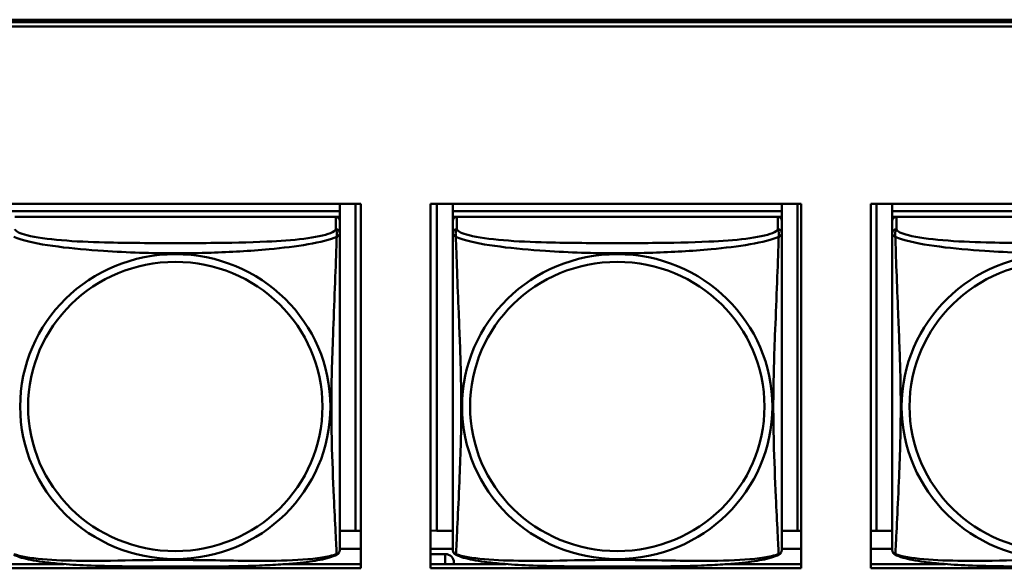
# Model space of a CAD drawing. Header units: inches. Extents: x 2.9 to 75, y -2.3 to 43.7.
# Tile 37 of 155: x 36.7 to 38.2, y 15.2 to 16. Entities that reach past the tile are written whole.
import ezdxf

# ---------------------------------------------------------------- set-up
doc = ezdxf.new("R2010")
doc.units = ezdxf.units.IN
doc.header["$MEASUREMENT"] = 0
doc.layers.add('Visible Edges(ROSSANSI)', color=7, linetype='Continuous', lineweight=50)
doc.layers.add('Visible Tangent Edges(ROSSANSI)', color=7, linetype='Continuous', lineweight=50)

msp = doc.modelspace()

# ---------------------------------------------------------------- linework, layer by layer
at = {"layer": 'Visible Edges(ROSSANSI)'}
for p, q in [((35.8642, 15.9977), (53.2403, 15.9977)), ((35.8652, 15.994), (53.2403, 15.994)), ((53.2403, 15.988), (35.8652, 15.988)), ((36.7065, 15.7335), (37.2389, 15.7335)), ((37.2089, 15.7335), (37.2089, 15.7231)), ((37.2316, 15.7335), (37.2316, 15.2644)), ((37.2389, 15.7335), (37.2389, 15.2108)), ((37.3389, 15.7335), (37.8713, 15.7335)), ((37.3389, 15.2108), (37.3389, 15.7335)), ((37.3483, 15.2644), (37.3483, 15.7335)), ((37.3709, 15.7335), (37.3709, 15.7231)), ((37.8434, 15.7335), (37.8434, 15.7231)), ((37.866, 15.7335), (37.866, 15.2644)), ((37.8713, 15.7335), (37.8713, 15.2108)), ((37.9712, 15.7335), (38.5037, 15.7335)), ((37.9712, 15.2108), (37.9712, 15.7335)), ((37.9791, 15.2644), (37.9791, 15.7335)), ((38.0017, 15.7335), (38.0017, 15.7231)), ((37.2089, 15.7231), (36.7365, 15.7231)), ((36.7365, 15.7231), (37.2089, 15.7231)), ((37.2089, 15.7231), (37.2089, 15.7149)), ((37.2089, 15.7231), (37.2089, 15.7231)), ((37.8434, 15.7231), (37.3709, 15.7231)), ((37.3709, 15.7231), (37.3709, 15.7149)), ((37.3709, 15.7231), (37.3709, 15.7231)), ((37.3709, 15.7231), (37.8434, 15.7231)), ((37.8434, 15.7231), (37.8434, 15.7149)), ((37.8434, 15.7231), (37.8434, 15.7231)), ((38.4742, 15.7231), (38.0017, 15.7231)), ((38.0017, 15.7231), (38.0017, 15.7149)), ((38.0017, 15.7231), (38.0017, 15.7231)), ((38.0017, 15.7231), (38.4742, 15.7231)), ((37.203, 15.7149), (36.7424, 15.7149)), ((37.2031, 15.7149), (37.2089, 15.7149)), ((37.2089, 15.7149), (37.2089, 15.7092)), ((37.2089, 15.6914), (37.2089, 15.7091)), ((37.3709, 15.7092), (37.3709, 15.7149)), ((37.3709, 15.7149), (37.3768, 15.7149)), ((37.3709, 15.7091), (37.3709, 15.6914)), ((37.8375, 15.7149), (37.3768, 15.7149)), ((37.8375, 15.7149), (37.8434, 15.7149)), ((37.8434, 15.7149), (37.8434, 15.7092)), ((37.8434, 15.6914), (37.8434, 15.7091)), ((38.0017, 15.7092), (38.0017, 15.7149)), ((38.0017, 15.7149), (38.0076, 15.7149)), ((38.0017, 15.7091), (38.0017, 15.6914)), ((38.4683, 15.7149), (38.0077, 15.7149)), ((37.2316, 15.2644), (37.2089, 15.2644)), ((37.2316, 15.2644), (37.2389, 15.2647)), ((37.3483, 15.2644), (37.3389, 15.2648)), ((37.3709, 15.2644), (37.3483, 15.2644)), ((37.866, 15.2644), (37.8434, 15.2644)), ((37.866, 15.2644), (37.8713, 15.2646)), ((37.9791, 15.2644), (37.9712, 15.2647)), ((38.0017, 15.2644), (37.9791, 15.2644)), ((37.2389, 15.2387), (37.2089, 15.2387)), ((37.3709, 15.2387), (37.3389, 15.2387)), ((37.8713, 15.2387), (37.8434, 15.2387)), ((38.0017, 15.2387), (37.9712, 15.2387)), ((37.3389, 15.2311), (37.3602, 15.2311)), ((36.7065, 15.2169), (36.8133, 15.2169)), ((37.2389, 15.2108), (36.7065, 15.2108)), ((37.1321, 15.2169), (37.2389, 15.2169)), ((37.3389, 15.2169), (37.4477, 15.2169)), ((37.8713, 15.2108), (37.3389, 15.2108)), ((37.3727, 15.2169), (37.3727, 15.2189)), ((37.7666, 15.2169), (37.8713, 15.2169)), ((37.9712, 15.2169), (38.0785, 15.2169)), ((38.5037, 15.2108), (37.9712, 15.2108))]:
    msp.add_line(p, q, dxfattribs=at)
for centre, start, end in [((37.1951, 15.2385), 350.8504, 360), ((37.3847, 15.2385), 180, 189.1496), ((37.8296, 15.2385), 350.8504, 360), ((38.0155, 15.2385), 180, 189.1496)]:
    msp.add_arc(centre, 0.0138, start, end, dxfattribs=at)
for centre, major_axis, start_param, end_param in [((37.203, 15.7091), (0.00591, 0), 0, 1.570796), ((37.3768, 15.7091), (-0.00591, 0), 4.712389, 6.283185), ((37.8375, 15.7091), (0.00591, 0), 0, 1.570796), ((38.0077, 15.7091), (-0.00591, 0), 4.712389, 6.283185), ((37.3602, 15.2189), (0.0125, 0), 0, 1.570796)]:
    msp.add_ellipse(centre, major_axis=major_axis, ratio=0.981793, start_param=start_param, end_param=end_param, dxfattribs=at)
for points, knots in [([(37.2089, 15.2385), (37.2089, 15.2385), (37.2089, 15.2394), (37.2089, 15.241), (37.2089, 15.2457), (37.2089, 15.2566), (37.2089, 15.2705), (37.2089, 15.2843), (37.2089, 15.3009), (37.2089, 15.3183), (37.2089, 15.3429), (37.2089, 15.3693), (37.2089, 15.3957), (37.2089, 15.4122), (37.2089, 15.4287), (37.2089, 15.4454), (37.2089, 15.4786), (37.2089, 15.5119), (37.2089, 15.5458), (37.2089, 15.5882), (37.2089, 15.634), (37.2089, 15.6655), (37.2089, 15.678), (37.2089, 15.6873), (37.2089, 15.6914)], [0.352862, 0.352862, 0.352862, 0.352862, 0.404774, 0.404774, 0.404774, 0.550532, 0.550532, 0.550532, 0.69629, 0.69629, 0.69629, 0.902598, 0.902598, 0.902598, 1.03154, 1.03154, 1.03154, 1.289425, 1.289425, 1.289425, 1.610774, 1.610774, 1.610774, 1.73735, 1.73735, 1.73735, 1.73735]), ([(37.3709, 15.6914), (37.3709, 15.6889), (37.3709, 15.6842), (37.3709, 15.6781), (37.3709, 15.6669), (37.3709, 15.6505), (37.3709, 15.6326), (37.3709, 15.6148), (37.3709, 15.5956), (37.3709, 15.5764), (37.3709, 15.5493), (37.3709, 15.5221), (37.3709, 15.4953), (37.3709, 15.4786), (37.3709, 15.462), (37.3709, 15.4454), (37.3709, 15.4121), (37.3709, 15.3789), (37.3709, 15.3467), (37.3709, 15.3066), (37.3709, 15.2661), (37.3709, 15.2475), (37.3709, 15.2417), (37.3709, 15.2385), (37.3709, 15.2385)], [0.325731, 0.325731, 0.325731, 0.325731, 0.404774, 0.404774, 0.404774, 0.550532, 0.550532, 0.550532, 0.69629, 0.69629, 0.69629, 0.902598, 0.902598, 0.902598, 1.03154, 1.03154, 1.03154, 1.289425, 1.289425, 1.289425, 1.610774, 1.610774, 1.610774, 1.710218, 1.710218, 1.710218, 1.710218]), ([(37.8434, 15.2385), (37.8434, 15.2385), (37.8434, 15.2394), (37.8434, 15.241), (37.8434, 15.2457), (37.8434, 15.2566), (37.8434, 15.2705), (37.8434, 15.2843), (37.8434, 15.3009), (37.8434, 15.3183), (37.8434, 15.3429), (37.8434, 15.3693), (37.8434, 15.3957), (37.8434, 15.4122), (37.8434, 15.4287), (37.8434, 15.4454), (37.8434, 15.4786), (37.8434, 15.5119), (37.8434, 15.5458), (37.8434, 15.5882), (37.8434, 15.634), (37.8434, 15.6655), (37.8434, 15.678), (37.8434, 15.6873), (37.8434, 15.6914)], [0.352862, 0.352862, 0.352862, 0.352862, 0.404774, 0.404774, 0.404774, 0.550532, 0.550532, 0.550532, 0.69629, 0.69629, 0.69629, 0.902598, 0.902598, 0.902598, 1.03154, 1.03154, 1.03154, 1.289425, 1.289425, 1.289425, 1.610774, 1.610774, 1.610774, 1.73735, 1.73735, 1.73735, 1.73735]), ([(38.0017, 15.6914), (38.0017, 15.6889), (38.0017, 15.6842), (38.0017, 15.6781), (38.0017, 15.6669), (38.0017, 15.6505), (38.0017, 15.6326), (38.0017, 15.6148), (38.0017, 15.5956), (38.0017, 15.5764), (38.0017, 15.5493), (38.0017, 15.5221), (38.0017, 15.4953), (38.0017, 15.4786), (38.0017, 15.462), (38.0017, 15.4454), (38.0017, 15.4121), (38.0017, 15.3789), (38.0017, 15.3467), (38.0017, 15.3066), (38.0017, 15.2661), (38.0017, 15.2475), (38.0017, 15.2417), (38.0017, 15.2385), (38.0017, 15.2385)], [0.325731, 0.325731, 0.325731, 0.325731, 0.404774, 0.404774, 0.404774, 0.550532, 0.550532, 0.550532, 0.69629, 0.69629, 0.69629, 0.902598, 0.902598, 0.902598, 1.03154, 1.03154, 1.03154, 1.289425, 1.289425, 1.289425, 1.610774, 1.610774, 1.610774, 1.710218, 1.710218, 1.710218, 1.710218]), ([(37.2047, 15.2304), (37.2053, 15.2307), (37.2058, 15.231), (37.2067, 15.2319), (37.2071, 15.2323), (37.2077, 15.2332), (37.2079, 15.2336), (37.2083, 15.2345), (37.2084, 15.2349), (37.2086, 15.2356), (37.2087, 15.236), (37.2087, 15.2363)], [0.02273771, 0.02273771, 0.02273771, 0.02273771, 0.02954865, 0.02954865, 0.03635958, 0.03635958, 0.04317052, 0.04317052, 0.04998146, 0.04998146, 0.0567924, 0.0567924, 0.0567924, 0.0567924]), ([(37.3751, 15.2304), (37.3746, 15.2307), (37.374, 15.231), (37.3731, 15.2319), (37.3728, 15.2323), (37.3721, 15.2332), (37.3719, 15.2336), (37.3716, 15.2345), (37.3714, 15.2349), (37.3712, 15.2356), (37.3712, 15.236), (37.3711, 15.2363)], [0.02273771, 0.02273771, 0.02273771, 0.02273771, 0.02954865, 0.02954865, 0.03635958, 0.03635958, 0.04317052, 0.04317052, 0.04998146, 0.04998146, 0.0567924, 0.0567924, 0.0567924, 0.0567924]), ([(37.8392, 15.2304), (37.8397, 15.2307), (37.8403, 15.231), (37.8412, 15.2319), (37.8415, 15.2323), (37.8421, 15.2332), (37.8424, 15.2336), (37.8427, 15.2345), (37.8429, 15.2349), (37.8431, 15.2356), (37.8431, 15.236), (37.8432, 15.2363)], [0.02273771, 0.02273771, 0.02273771, 0.02273771, 0.02954865, 0.02954865, 0.03635958, 0.03635958, 0.04317052, 0.04317052, 0.04998146, 0.04998146, 0.0567924, 0.0567924, 0.0567924, 0.0567924]), ([(38.0059, 15.2304), (38.0054, 15.2307), (38.0049, 15.231), (38.004, 15.2319), (38.0036, 15.2323), (38.003, 15.2332), (38.0027, 15.2336), (38.0024, 15.2345), (38.0022, 15.2349), (38.002, 15.2356), (38.002, 15.236), (38.0019, 15.2363)], [0.02273771, 0.02273771, 0.02273771, 0.02273771, 0.02954865, 0.02954865, 0.03635958, 0.03635958, 0.04317052, 0.04317052, 0.04998146, 0.04998146, 0.0567924, 0.0567924, 0.0567924, 0.0567924]), ([(37.2047, 15.2304), (37.2014, 15.2286), (37.1978, 15.2273), (37.1898, 15.2249), (37.1854, 15.2238), (37.1759, 15.222), (37.1709, 15.2211), (37.1597, 15.2195), (37.1535, 15.2188), (37.1396, 15.2174), (37.1319, 15.2168), (37.1141, 15.2156), (37.1039, 15.2151), (37.079, 15.2142), (37.0642, 15.2138), (37.0325, 15.2134), (37.0155, 15.2133), (36.9815, 15.2132), (36.9645, 15.2132), (36.9305, 15.2133), (36.9135, 15.2134), (36.8795, 15.2138), (36.8623, 15.2142), (36.8321, 15.2155), (36.819, 15.2163), (36.798, 15.2181), (36.7899, 15.219), (36.7763, 15.2208), (36.7706, 15.2217), (36.7605, 15.2237), (36.7561, 15.2248), (36.7479, 15.2272), (36.7442, 15.2285), (36.7407, 15.2304)], [-1.678204, -1.678204, -1.678204, -1.678204, -1.629815, -1.629815, -1.580861, -1.580861, -1.532583, -1.532583, -1.479316, -1.479316, -1.416961, -1.416961, -1.337799, -1.337799, -1.226353, -1.226353, -1.09702, -1.09702, -0.967687, -0.967687, -0.838354, -0.838354, -0.709022, -0.709022, -0.60577, -0.60577, -0.53827, -0.53827, -0.483941, -0.483941, -0.435529, -0.435529, -0.384876, -0.384876, -0.384876, -0.384876]), ([(37.8392, 15.2304), (37.8358, 15.2286), (37.8323, 15.2273), (37.8243, 15.2249), (37.8198, 15.2238), (37.8104, 15.222), (37.8053, 15.2211), (37.7942, 15.2195), (37.788, 15.2188), (37.7741, 15.2174), (37.7663, 15.2168), (37.7485, 15.2156), (37.7383, 15.2151), (37.7134, 15.2142), (37.6987, 15.2138), (37.667, 15.2134), (37.65, 15.2133), (37.616, 15.2132), (37.599, 15.2132), (37.565, 15.2133), (37.5479, 15.2134), (37.5139, 15.2138), (37.4968, 15.2142), (37.4666, 15.2155), (37.4534, 15.2163), (37.4325, 15.2181), (37.4244, 15.219), (37.4108, 15.2208), (37.4051, 15.2217), (37.395, 15.2237), (37.3906, 15.2248), (37.3823, 15.2272), (37.3786, 15.2285), (37.3751, 15.2304)], [-1.678204, -1.678204, -1.678204, -1.678204, -1.629815, -1.629815, -1.580861, -1.580861, -1.532583, -1.532583, -1.479316, -1.479316, -1.416961, -1.416961, -1.337799, -1.337799, -1.226353, -1.226353, -1.09702, -1.09702, -0.967687, -0.967687, -0.838354, -0.838354, -0.709022, -0.709022, -0.60577, -0.60577, -0.53827, -0.53827, -0.483941, -0.483941, -0.435529, -0.435529, -0.384876, -0.384876, -0.384876, -0.384876]), ([(38.47, 15.2304), (38.4666, 15.2286), (38.4631, 15.2273), (38.4551, 15.2249), (38.4507, 15.2238), (38.4412, 15.222), (38.4362, 15.2211), (38.425, 15.2195), (38.4188, 15.2188), (38.4049, 15.2174), (38.3972, 15.2168), (38.3794, 15.2156), (38.3691, 15.2151), (38.3442, 15.2142), (38.3295, 15.2138), (38.2978, 15.2134), (38.2808, 15.2133), (38.2468, 15.2132), (38.2298, 15.2132), (38.1958, 15.2133), (38.1788, 15.2134), (38.1447, 15.2138), (38.1276, 15.2142), (38.0974, 15.2155), (38.0842, 15.2163), (38.0633, 15.2181), (38.0552, 15.219), (38.0416, 15.2208), (38.0359, 15.2217), (38.0258, 15.2237), (38.0214, 15.2248), (38.0132, 15.2272), (38.0095, 15.2285), (38.0059, 15.2304)], [-1.678204, -1.678204, -1.678204, -1.678204, -1.629815, -1.629815, -1.580861, -1.580861, -1.532583, -1.532583, -1.479316, -1.479316, -1.416961, -1.416961, -1.337799, -1.337799, -1.226353, -1.226353, -1.09702, -1.09702, -0.967687, -0.967687, -0.838354, -0.838354, -0.709022, -0.709022, -0.60577, -0.60577, -0.53827, -0.53827, -0.483941, -0.483941, -0.435529, -0.435529, -0.384876, -0.384876, -0.384876, -0.384876])]:
    msp.add_open_spline(points, degree=3, knots=knots, dxfattribs=at)
at = {"layer": 'Visible Tangent Edges(ROSSANSI)'}
for p, q in [((37.203, 15.7149), (37.203, 15.6972)), ((37.3768, 15.6972), (37.3768, 15.7149)), ((37.8375, 15.7149), (37.8375, 15.6972)), ((38.0077, 15.6972), (38.0077, 15.7149)), ((37.3602, 15.2311), (37.3602, 15.2169))]:
    msp.add_line(p, q, dxfattribs=at)
for centre, major_axis, start_param, end_param in [((37.203, 15.6914), (0.00591, 0), 0, 1.570796), ((37.3768, 15.6914), (-0.00591, 0), 4.712389, 6.283185), ((37.8375, 15.6914), (0.00591, 0), 0, 1.570796), ((38.0077, 15.6914), (-0.00591, 0), 4.712389, 6.283185)]:
    msp.add_ellipse(centre, major_axis=major_axis, ratio=0.981793, start_param=start_param, end_param=end_param, dxfattribs=at)
for centre, major_axis in [((36.9727, 15.4427), (0.2227, 0)), ((37.6071, 15.4427), (0.2227, 0)), ((38.238, 15.4427), (0.2227, 0)), ((36.9727, 15.4429), (0.2113, 0)), ((37.6071, 15.4429), (0.2113, 0)), ((38.238, 15.4429), (0.2113, 0))]:
    msp.add_ellipse(centre, major_axis=major_axis, ratio=0.981793, dxfattribs=at)
for points, knots in [([(37.203, 15.6972), (37.2024, 15.6953), (37.1997, 15.6933), (37.1953, 15.6915), (37.1872, 15.6882), (37.1733, 15.6855), (37.1571, 15.6835), (37.141, 15.6815), (37.1228, 15.6801), (37.1042, 15.6793), (37.0778, 15.678), (37.0505, 15.6776), (37.0235, 15.6774), (37.0065, 15.6773), (36.9896, 15.6773), (36.9727, 15.6773), (36.9389, 15.6773), (36.905, 15.6773), (36.8713, 15.6782), (36.8293, 15.6793), (36.7854, 15.682), (36.7598, 15.6884), (36.7497, 15.691), (36.7433, 15.6941), (36.7424, 15.6972)], [0.325731, 0.325731, 0.325731, 0.325731, 0.404774, 0.404774, 0.404774, 0.550532, 0.550532, 0.550532, 0.69629, 0.69629, 0.69629, 0.902598, 0.902598, 0.902598, 1.03154, 1.03154, 1.03154, 1.289425, 1.289425, 1.289425, 1.610774, 1.610774, 1.610774, 1.73735, 1.73735, 1.73735, 1.73735]), ([(37.203, 15.6972), (37.2031, 15.6969), (37.2032, 15.6965), (37.2035, 15.6957), (37.2037, 15.6953), (37.204, 15.6946), (37.2041, 15.6943), (37.2042, 15.6938), (37.2043, 15.6936), (37.2044, 15.693), (37.2045, 15.6925), (37.2047, 15.6912), (37.2048, 15.6903), (37.2047, 15.6883), (37.2046, 15.6873), (37.2044, 15.6861)], [-0.0844808, -0.0844808, -0.0844808, -0.0844808, -0.06943799, -0.06943799, -0.05587828, -0.05587828, -0.04740346, -0.04740346, -0.04210669, -0.04210669, -0.03151317, -0.03151317, -0.01456352, -0.01456352, 0.00026741, 0.00026741, 0.00026741, 0.00026741]), ([(37.2044, 15.6861), (37.2051, 15.6867), (37.2058, 15.6872), (37.2069, 15.6882), (37.2074, 15.6886), (37.208, 15.6891), (37.2082, 15.6893), (37.2084, 15.6896), (37.2085, 15.6897), (37.2086, 15.6899), (37.2087, 15.69), (37.2088, 15.6903), (37.2089, 15.6905), (37.2089, 15.6909), (37.2089, 15.6911), (37.2089, 15.6914)], [-0.00026741, -0.00026741, -0.00026741, -0.00026741, 0.01456352, 0.01456352, 0.03151317, 0.03151317, 0.04210669, 0.04210669, 0.04740346, 0.04740346, 0.05587828, 0.05587828, 0.06943799, 0.06943799, 0.0844808, 0.0844808, 0.0844808, 0.0844808]), ([(37.3709, 15.6914), (37.3709, 15.6911), (37.3709, 15.6909), (37.371, 15.6905), (37.371, 15.6903), (37.3712, 15.69), (37.3712, 15.6899), (37.3714, 15.6897), (37.3715, 15.6896), (37.3717, 15.6893), (37.3719, 15.6891), (37.3724, 15.6886), (37.3729, 15.6882), (37.3741, 15.6872), (37.3747, 15.6867), (37.3755, 15.6861)], [-0.0844808, -0.0844808, -0.0844808, -0.0844808, -0.06943799, -0.06943799, -0.05587828, -0.05587828, -0.04740346, -0.04740346, -0.04210669, -0.04210669, -0.03151317, -0.03151317, -0.01456352, -0.01456352, 0.00026741, 0.00026741, 0.00026741, 0.00026741]), ([(37.3755, 15.6861), (37.3753, 15.6873), (37.3752, 15.6883), (37.3751, 15.6903), (37.3751, 15.6912), (37.3753, 15.6925), (37.3754, 15.693), (37.3756, 15.6936), (37.3756, 15.6938), (37.3758, 15.6943), (37.3759, 15.6946), (37.3761, 15.6953), (37.3763, 15.6957), (37.3766, 15.6965), (37.3767, 15.6969), (37.3768, 15.6972)], [-0.00026741, -0.00026741, -0.00026741, -0.00026741, 0.01456352, 0.01456352, 0.03151317, 0.03151317, 0.04210669, 0.04210669, 0.04740346, 0.04740346, 0.05587828, 0.05587828, 0.06943799, 0.06943799, 0.0844808, 0.0844808, 0.0844808, 0.0844808]), ([(37.8375, 15.6972), (37.8369, 15.6953), (37.8342, 15.6933), (37.8298, 15.6915), (37.8216, 15.6882), (37.8077, 15.6855), (37.7916, 15.6835), (37.7755, 15.6815), (37.7573, 15.6801), (37.7386, 15.6793), (37.7123, 15.678), (37.685, 15.6776), (37.6579, 15.6774), (37.641, 15.6773), (37.6241, 15.6773), (37.6071, 15.6773), (37.5733, 15.6773), (37.5394, 15.6773), (37.5057, 15.6782), (37.4637, 15.6793), (37.4198, 15.682), (37.3943, 15.6884), (37.3842, 15.691), (37.3778, 15.6941), (37.3768, 15.6972)], [0.325731, 0.325731, 0.325731, 0.325731, 0.404774, 0.404774, 0.404774, 0.550532, 0.550532, 0.550532, 0.69629, 0.69629, 0.69629, 0.902598, 0.902598, 0.902598, 1.03154, 1.03154, 1.03154, 1.289425, 1.289425, 1.289425, 1.610774, 1.610774, 1.610774, 1.73735, 1.73735, 1.73735, 1.73735]), ([(37.8375, 15.6972), (37.8375, 15.6969), (37.8377, 15.6965), (37.838, 15.6957), (37.8382, 15.6953), (37.8384, 15.6946), (37.8385, 15.6943), (37.8387, 15.6938), (37.8387, 15.6936), (37.8389, 15.693), (37.839, 15.6925), (37.8392, 15.6912), (37.8392, 15.6903), (37.8391, 15.6883), (37.839, 15.6873), (37.8388, 15.6861)], [-0.0844808, -0.0844808, -0.0844808, -0.0844808, -0.06943799, -0.06943799, -0.05587828, -0.05587828, -0.04740346, -0.04740346, -0.04210669, -0.04210669, -0.03151317, -0.03151317, -0.01456352, -0.01456352, 0.00026741, 0.00026741, 0.00026741, 0.00026741]), ([(37.8388, 15.6861), (37.8396, 15.6867), (37.8402, 15.6872), (37.8414, 15.6882), (37.8419, 15.6886), (37.8424, 15.6891), (37.8426, 15.6893), (37.8428, 15.6896), (37.8429, 15.6897), (37.8431, 15.6899), (37.8431, 15.69), (37.8433, 15.6903), (37.8433, 15.6905), (37.8434, 15.6909), (37.8434, 15.6911), (37.8434, 15.6914)], [-0.00026741, -0.00026741, -0.00026741, -0.00026741, 0.01456352, 0.01456352, 0.03151317, 0.03151317, 0.04210669, 0.04210669, 0.04740346, 0.04740346, 0.05587828, 0.05587828, 0.06943799, 0.06943799, 0.0844808, 0.0844808, 0.0844808, 0.0844808]), ([(38.0017, 15.6914), (38.0017, 15.6911), (38.0018, 15.6909), (38.0018, 15.6905), (38.0019, 15.6903), (38.002, 15.69), (38.0021, 15.6899), (38.0022, 15.6897), (38.0023, 15.6896), (38.0025, 15.6893), (38.0027, 15.6891), (38.0033, 15.6886), (38.0037, 15.6882), (38.0049, 15.6872), (38.0055, 15.6867), (38.0063, 15.6861)], [-0.0844808, -0.0844808, -0.0844808, -0.0844808, -0.06943799, -0.06943799, -0.05587828, -0.05587828, -0.04740346, -0.04740346, -0.04210669, -0.04210669, -0.03151317, -0.03151317, -0.01456352, -0.01456352, 0.00026741, 0.00026741, 0.00026741, 0.00026741]), ([(38.0063, 15.6861), (38.0061, 15.6873), (38.006, 15.6883), (38.0059, 15.6903), (38.0059, 15.6912), (38.0061, 15.6925), (38.0062, 15.693), (38.0064, 15.6936), (38.0064, 15.6938), (38.0066, 15.6943), (38.0067, 15.6946), (38.007, 15.6953), (38.0071, 15.6957), (38.0074, 15.6965), (38.0076, 15.6969), (38.0077, 15.6972)], [-0.00026741, -0.00026741, -0.00026741, -0.00026741, 0.01456352, 0.01456352, 0.03151317, 0.03151317, 0.04210669, 0.04210669, 0.04740346, 0.04740346, 0.05587828, 0.05587828, 0.06943799, 0.06943799, 0.0844808, 0.0844808, 0.0844808, 0.0844808]), ([(38.4683, 15.6972), (38.4677, 15.6953), (38.465, 15.6933), (38.4606, 15.6915), (38.4525, 15.6882), (38.4386, 15.6855), (38.4224, 15.6835), (38.4063, 15.6815), (38.3881, 15.6801), (38.3694, 15.6793), (38.3431, 15.678), (38.3158, 15.6776), (38.2887, 15.6774), (38.2718, 15.6773), (38.2549, 15.6773), (38.238, 15.6773), (38.2041, 15.6773), (38.1703, 15.6773), (38.1366, 15.6782), (38.0946, 15.6793), (38.0506, 15.682), (38.0251, 15.6884), (38.015, 15.691), (38.0086, 15.6941), (38.0077, 15.6972)], [0.325731, 0.325731, 0.325731, 0.325731, 0.404774, 0.404774, 0.404774, 0.550532, 0.550532, 0.550532, 0.69629, 0.69629, 0.69629, 0.902598, 0.902598, 0.902598, 1.03154, 1.03154, 1.03154, 1.289425, 1.289425, 1.289425, 1.610774, 1.610774, 1.610774, 1.73735, 1.73735, 1.73735, 1.73735]), ([(36.741, 15.6861), (36.7439, 15.6849), (36.7473, 15.6836), (36.7513, 15.6824), (36.779, 15.674), (36.826, 15.6689), (36.8695, 15.666), (36.9044, 15.6637), (36.9386, 15.6627), (36.9727, 15.6627), (36.9897, 15.6627), (37.0068, 15.6629), (37.024, 15.6635), (37.0514, 15.6644), (37.0796, 15.6659), (37.1073, 15.6685), (37.1268, 15.6703), (37.1461, 15.6726), (37.1634, 15.6756), (37.1806, 15.6785), (37.1956, 15.6821), (37.2044, 15.6861)], [-1.657319, -1.657319, -1.657319, -1.657319, -1.610774, -1.610774, -1.610774, -1.289425, -1.289425, -1.289425, -1.03154, -1.03154, -1.03154, -0.902598, -0.902598, -0.902598, -0.69629, -0.69629, -0.69629, -0.550532, -0.550532, -0.550532, -0.405761, -0.405761, -0.405761, -0.405761]), ([(37.2044, 15.6861), (37.2043, 15.6822), (37.2041, 15.6776), (37.204, 15.6726), (37.2029, 15.6382), (37.2008, 15.589), (37.1991, 15.5451), (37.1977, 15.5098), (37.1967, 15.4762), (37.1967, 15.4428), (37.1967, 15.426), (37.1969, 15.4093), (37.1973, 15.3926), (37.198, 15.3658), (37.1992, 15.3387), (37.2003, 15.3129), (37.2012, 15.2947), (37.202, 15.2772), (37.2027, 15.2624), (37.2034, 15.2478), (37.204, 15.2362), (37.2044, 15.2312)], [-1.657319, -1.657319, -1.657319, -1.657319, -1.610774, -1.610774, -1.610774, -1.289425, -1.289425, -1.289425, -1.03154, -1.03154, -1.03154, -0.902598, -0.902598, -0.902598, -0.69629, -0.69629, -0.69629, -0.550532, -0.550532, -0.550532, -0.405761, -0.405761, -0.405761, -0.405761]), ([(37.3755, 15.6861), (37.3783, 15.6849), (37.3818, 15.6836), (37.3858, 15.6824), (37.4134, 15.674), (37.4604, 15.6689), (37.504, 15.666), (37.5389, 15.6637), (37.5731, 15.6627), (37.6071, 15.6627), (37.6242, 15.6627), (37.6412, 15.6629), (37.6584, 15.6635), (37.6859, 15.6644), (37.714, 15.6659), (37.7417, 15.6685), (37.7613, 15.6703), (37.7806, 15.6726), (37.7979, 15.6756), (37.8151, 15.6785), (37.83, 15.6821), (37.8388, 15.6861)], [-1.657319, -1.657319, -1.657319, -1.657319, -1.610774, -1.610774, -1.610774, -1.289425, -1.289425, -1.289425, -1.03154, -1.03154, -1.03154, -0.902598, -0.902598, -0.902598, -0.69629, -0.69629, -0.69629, -0.550532, -0.550532, -0.550532, -0.405761, -0.405761, -0.405761, -0.405761]), ([(37.3755, 15.2312), (37.3756, 15.2328), (37.3757, 15.2351), (37.3759, 15.238), (37.377, 15.2578), (37.3791, 15.301), (37.3808, 15.3425), (37.3822, 15.3758), (37.3832, 15.4093), (37.3832, 15.4428), (37.3832, 15.4595), (37.3829, 15.4763), (37.3825, 15.4933), (37.3818, 15.5205), (37.3807, 15.5485), (37.3795, 15.5771), (37.3787, 15.5973), (37.3778, 15.6178), (37.3771, 15.637), (37.3764, 15.6561), (37.3758, 15.6738), (37.3755, 15.6861)], [-1.657319, -1.657319, -1.657319, -1.657319, -1.610774, -1.610774, -1.610774, -1.289425, -1.289425, -1.289425, -1.03154, -1.03154, -1.03154, -0.902598, -0.902598, -0.902598, -0.69629, -0.69629, -0.69629, -0.550532, -0.550532, -0.550532, -0.405761, -0.405761, -0.405761, -0.405761]), ([(37.8388, 15.6861), (37.8387, 15.6822), (37.8386, 15.6776), (37.8384, 15.6726), (37.8373, 15.6382), (37.8352, 15.589), (37.8335, 15.5451), (37.8321, 15.5098), (37.8311, 15.4762), (37.8311, 15.4428), (37.8311, 15.426), (37.8314, 15.4093), (37.8318, 15.3926), (37.8325, 15.3658), (37.8336, 15.3387), (37.8348, 15.3129), (37.8356, 15.2947), (37.8365, 15.2772), (37.8372, 15.2624), (37.8379, 15.2478), (37.8385, 15.2362), (37.8388, 15.2312)], [-1.657319, -1.657319, -1.657319, -1.657319, -1.610774, -1.610774, -1.610774, -1.289425, -1.289425, -1.289425, -1.03154, -1.03154, -1.03154, -0.902598, -0.902598, -0.902598, -0.69629, -0.69629, -0.69629, -0.550532, -0.550532, -0.550532, -0.405761, -0.405761, -0.405761, -0.405761]), ([(38.0063, 15.6861), (38.0091, 15.6849), (38.0126, 15.6836), (38.0166, 15.6824), (38.0442, 15.674), (38.0913, 15.6689), (38.1348, 15.666), (38.1697, 15.6637), (38.2039, 15.6627), (38.238, 15.6627), (38.255, 15.6627), (38.2721, 15.6629), (38.2892, 15.6635), (38.3167, 15.6644), (38.3448, 15.6659), (38.3725, 15.6685), (38.3921, 15.6703), (38.4114, 15.6726), (38.4287, 15.6756), (38.4459, 15.6785), (38.4608, 15.6821), (38.4696, 15.6861)], [-1.657319, -1.657319, -1.657319, -1.657319, -1.610774, -1.610774, -1.610774, -1.289425, -1.289425, -1.289425, -1.03154, -1.03154, -1.03154, -0.902598, -0.902598, -0.902598, -0.69629, -0.69629, -0.69629, -0.550532, -0.550532, -0.550532, -0.405761, -0.405761, -0.405761, -0.405761]), ([(38.0063, 15.2312), (38.0064, 15.2328), (38.0065, 15.2351), (38.0067, 15.238), (38.0078, 15.2578), (38.0099, 15.301), (38.0116, 15.3425), (38.013, 15.3758), (38.014, 15.4093), (38.014, 15.4428), (38.014, 15.4595), (38.0137, 15.4763), (38.0133, 15.4933), (38.0126, 15.5205), (38.0115, 15.5485), (38.0103, 15.5771), (38.0095, 15.5973), (38.0087, 15.6178), (38.0079, 15.637), (38.0072, 15.6561), (38.0066, 15.6738), (38.0063, 15.6861)], [-1.657319, -1.657319, -1.657319, -1.657319, -1.610774, -1.610774, -1.610774, -1.289425, -1.289425, -1.289425, -1.03154, -1.03154, -1.03154, -0.902598, -0.902598, -0.902598, -0.69629, -0.69629, -0.69629, -0.550532, -0.550532, -0.550532, -0.405761, -0.405761, -0.405761, -0.405761]), ([(37.2087, 15.2363), (37.2087, 15.2362), (37.2087, 15.2362), (37.2087, 15.2359), (37.2086, 15.2355), (37.2085, 15.235), (37.2084, 15.2348), (37.2082, 15.2343), (37.208, 15.2339), (37.2074, 15.233), (37.2069, 15.2325), (37.2058, 15.2317), (37.2051, 15.2314), (37.2044, 15.2312)], [-0.0567924, -0.0567924, -0.0567924, -0.0567924, -0.05587828, -0.05587828, -0.04740346, -0.04740346, -0.04210669, -0.04210669, -0.03151317, -0.03151317, -0.01456352, -0.01456352, 0.00026741, 0.00026741, 0.00026741, 0.00026741]), ([(37.3755, 15.2312), (37.3747, 15.2314), (37.3741, 15.2317), (37.3729, 15.2325), (37.3724, 15.233), (37.3719, 15.2339), (37.3717, 15.2343), (37.3715, 15.2348), (37.3714, 15.235), (37.3712, 15.2355), (37.3712, 15.2359), (37.3711, 15.2362), (37.3711, 15.2362), (37.3711, 15.2363)], [-0.00026741, -0.00026741, -0.00026741, -0.00026741, 0.01456352, 0.01456352, 0.03151317, 0.03151317, 0.04210669, 0.04210669, 0.04740346, 0.04740346, 0.05587828, 0.05587828, 0.0567924, 0.0567924, 0.0567924, 0.0567924]), ([(37.8432, 15.2363), (37.8432, 15.2362), (37.8432, 15.2362), (37.8431, 15.2359), (37.8431, 15.2355), (37.8429, 15.235), (37.8428, 15.2348), (37.8426, 15.2343), (37.8424, 15.2339), (37.8419, 15.233), (37.8414, 15.2325), (37.8402, 15.2317), (37.8396, 15.2314), (37.8388, 15.2312)], [-0.0567924, -0.0567924, -0.0567924, -0.0567924, -0.05587828, -0.05587828, -0.04740346, -0.04740346, -0.04210669, -0.04210669, -0.03151317, -0.03151317, -0.01456352, -0.01456352, 0.00026741, 0.00026741, 0.00026741, 0.00026741]), ([(38.0063, 15.2312), (38.0055, 15.2314), (38.0049, 15.2317), (38.0037, 15.2325), (38.0033, 15.233), (38.0027, 15.2339), (38.0025, 15.2343), (38.0023, 15.2348), (38.0022, 15.235), (38.0021, 15.2355), (38.002, 15.2359), (38.0019, 15.2362), (38.0019, 15.2362), (38.0019, 15.2363)], [-0.00026741, -0.00026741, -0.00026741, -0.00026741, 0.01456352, 0.01456352, 0.03151317, 0.03151317, 0.04210669, 0.04210669, 0.04740346, 0.04740346, 0.05587828, 0.05587828, 0.0567924, 0.0567924, 0.0567924, 0.0567924]), ([(37.2044, 15.2312), (37.2015, 15.2301), (37.1981, 15.2291), (37.1941, 15.2282), (37.1664, 15.222), (37.1194, 15.2211), (37.0759, 15.2215), (37.041, 15.2219), (37.0068, 15.2228), (36.9727, 15.2228), (36.9557, 15.2228), (36.9386, 15.2226), (36.9214, 15.2224), (36.8939, 15.2219), (36.8658, 15.2212), (36.8381, 15.2215), (36.8186, 15.2217), (36.7992, 15.2223), (36.782, 15.2239), (36.7648, 15.2254), (36.7498, 15.2279), (36.741, 15.2312)], [-1.657319, -1.657319, -1.657319, -1.657319, -1.610774, -1.610774, -1.610774, -1.289425, -1.289425, -1.289425, -1.03154, -1.03154, -1.03154, -0.902598, -0.902598, -0.902598, -0.69629, -0.69629, -0.69629, -0.550532, -0.550532, -0.550532, -0.405761, -0.405761, -0.405761, -0.405761]), ([(37.2044, 15.2312), (37.2046, 15.2309), (37.2047, 15.2306), (37.2048, 15.2304), (37.2048, 15.2304), (37.2047, 15.2304)], [-0.00026741, -0.00026741, -0.00026741, -0.00026741, 0.01456352, 0.01456352, 0.02273771, 0.02273771, 0.02273771, 0.02273771]), ([(37.3751, 15.2304), (37.3751, 15.2304), (37.3751, 15.2304), (37.3752, 15.2306), (37.3753, 15.2309), (37.3755, 15.2312)], [-0.02273771, -0.02273771, -0.02273771, -0.02273771, -0.01456352, -0.01456352, 0.00026741, 0.00026741, 0.00026741, 0.00026741]), ([(37.8388, 15.2312), (37.836, 15.2301), (37.8325, 15.2291), (37.8285, 15.2282), (37.8009, 15.222), (37.7539, 15.2211), (37.7103, 15.2215), (37.6754, 15.2219), (37.6412, 15.2228), (37.6071, 15.2228), (37.5901, 15.2228), (37.5731, 15.2226), (37.5559, 15.2224), (37.5284, 15.2219), (37.5003, 15.2212), (37.4726, 15.2215), (37.453, 15.2217), (37.4337, 15.2223), (37.4164, 15.2239), (37.3992, 15.2254), (37.3843, 15.2279), (37.3755, 15.2312)], [-1.657319, -1.657319, -1.657319, -1.657319, -1.610774, -1.610774, -1.610774, -1.289425, -1.289425, -1.289425, -1.03154, -1.03154, -1.03154, -0.902598, -0.902598, -0.902598, -0.69629, -0.69629, -0.69629, -0.550532, -0.550532, -0.550532, -0.405761, -0.405761, -0.405761, -0.405761]), ([(37.8388, 15.2312), (37.839, 15.2309), (37.8391, 15.2306), (37.8392, 15.2304), (37.8392, 15.2304), (37.8392, 15.2304)], [-0.00026741, -0.00026741, -0.00026741, -0.00026741, 0.01456352, 0.01456352, 0.02273771, 0.02273771, 0.02273771, 0.02273771]), ([(38.0059, 15.2304), (38.0059, 15.2304), (38.0059, 15.2304), (38.006, 15.2306), (38.0061, 15.2309), (38.0063, 15.2312)], [-0.02273771, -0.02273771, -0.02273771, -0.02273771, -0.01456352, -0.01456352, 0.00026741, 0.00026741, 0.00026741, 0.00026741]), ([(38.4696, 15.2312), (38.4668, 15.2301), (38.4633, 15.2291), (38.4593, 15.2282), (38.4317, 15.222), (38.3847, 15.2211), (38.3412, 15.2215), (38.3062, 15.2219), (38.272, 15.2228), (38.238, 15.2228), (38.2209, 15.2228), (38.2039, 15.2226), (38.1867, 15.2224), (38.1592, 15.2219), (38.1311, 15.2212), (38.1034, 15.2215), (38.0839, 15.2217), (38.0645, 15.2223), (38.0472, 15.2239), (38.0301, 15.2254), (38.0151, 15.2279), (38.0063, 15.2312)], [-1.657319, -1.657319, -1.657319, -1.657319, -1.610774, -1.610774, -1.610774, -1.289425, -1.289425, -1.289425, -1.03154, -1.03154, -1.03154, -0.902598, -0.902598, -0.902598, -0.69629, -0.69629, -0.69629, -0.550532, -0.550532, -0.550532, -0.405761, -0.405761, -0.405761, -0.405761])]:
    msp.add_open_spline(points, degree=3, knots=knots, dxfattribs=at)

doc.saveas('drawing.dxf')
